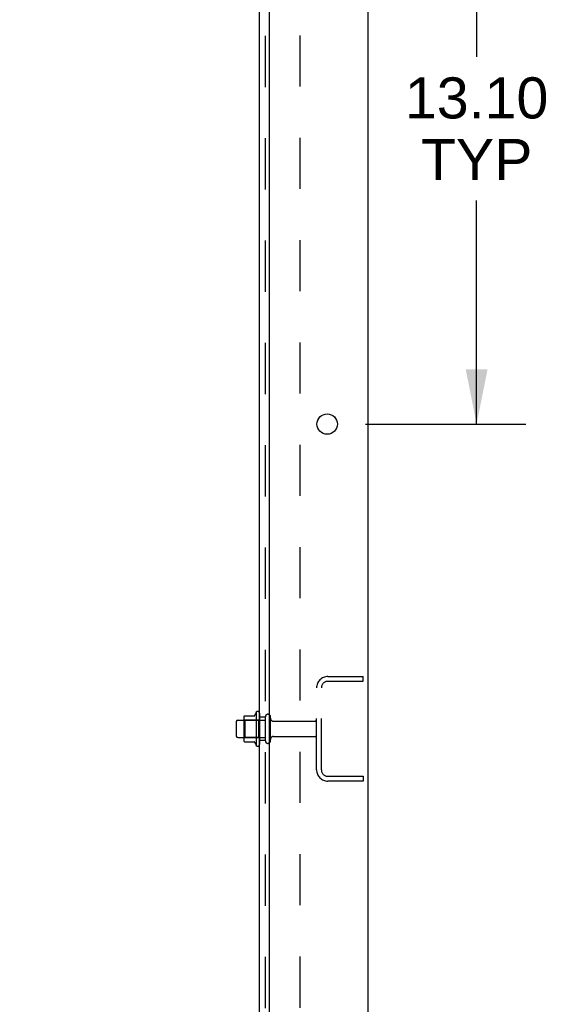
# Model space of a CAD drawing. Header units: inches. Extents: x 0 to 200, y 0 to 129.
# Tile 113 of 118: x 127 to 139, y 43 to 64. Entities that reach past the tile are written whole.
import ezdxf

# ---------------------------------------------------------------- set-up
doc = ezdxf.new("R2010")
doc.units = ezdxf.units.IN
doc.header["$LTSCALE"] = 11
doc.header["$MEASUREMENT"] = 0
doc.linetypes.add('HIDDEN', pattern=[0.2, 0.1, -0.1])
doc.layers.get('0').update_dxf_attribs({"linetype": 'CONTINUOUS'})
for name, color, linetype in [('DEFAULT_2', 8, 'HIDDEN'), ('DIMENSIONS', 7, 'CONTINUOUS'), ('SUBPANEL', 7, 'CONTINUOUS')]:
    doc.layers.add(name, color=color, linetype=linetype)
doc.styles.get("Standard").update_dxf_attribs({"font": 'arial.ttf'})
doc.dimstyles.new('DIMSTYLE_1', dxfattribs={"dimtxt": 0.882353, "dimasz": 1.176471, "dimexe": 0.09, "dimexo": 0.07, "dimgap": 0.0375, "dimtad": 0, "dimtih": 1, "dimtoh": 1, "dimzin": 4, "dimdsep": 46, "dimtxsty": 'Standard', "dimblk": '_FILLED', "dimblk1": '_FILLED', "dimblk2": '_FILLED', "dimcen": 0.09, "dimadec": 3, "dimazin": 1, "dimtfac": 1, "dimtdec": 3, "dimtofl": 0, "dimtmove": 0, "dimatfit": 3, "dimldrblk": '_FILLED', "dimfxl": 0, "dimtolj": 1, "dimtzin": 4, "dimarcsym": 0})

# ---------------------------------------------------------------- blocks, each defined once
blk = doc.blocks.new('_FILLED')
at = {"color": 0, "linetype": 'ByBlock'}
blk.add_solid([(0, 0), (-1, 0.2), (-1, -0.2)], dxfattribs=at)
blk = doc.blocks.new('*D12')
at = {"layer": 'DIMENSIONS', "color": 2, "linetype": 'Continuous'}
for p, q in [((134.591, 68.276), (138.04, 68.276)), ((136.982, 68.276), (136.982, 63.07)), ((136.982, 55.176), (136.982, 59.982)), ((134.591, 55.176), (138.04, 55.176))]:
    blk.add_line(p, q, dxfattribs=at)
at = {"layer": 'DIMENSIONS', "color": 2, "linetype": 'Continuous', "xscale": 1.1764705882, "yscale": 1.1764705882, "zscale": 1.1764705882}
for p, rotation in [((136.982, 68.276), 90), ((136.982, 55.176), 270)]:
    blk.add_blockref('_FILLED', p, dxfattribs=dict(at, rotation=rotation))
at = {"layer": 'DIMENSIONS', "color": 2, "linetype": 'Continuous', "insert": (136.982, 62.629), "char_height": 0.8824, "width": 3.08332, "attachment_point": 2, "line_spacing_factor": 0.9}
blk.add_mtext('13.10\\PTYP', dxfattribs=at)
blk = doc.blocks.new('*D15')
at = {"layer": 'DIMENSIONS', "color": 2, "linetype": 'Continuous'}
for p, q in [((132.518, 31.783), (129.996, 31.783)), ((134.643, 31.783), (136.996, 31.783))]:
    blk.add_line(p, q, dxfattribs=at)
at = {"layer": 'DIMENSIONS', "color": 2, "linetype": 'Continuous', "xscale": 1.1764705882, "yscale": 1.1764705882, "zscale": 1.1764705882}
blk.add_blockref('_FILLED', (132.518, 31.783), dxfattribs=at)
at = {"layer": 'DIMENSIONS', "color": 2, "linetype": 'Continuous', "xscale": 1.1764705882, "yscale": 1.1764705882, "zscale": 1.1764705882, "rotation": 180}
blk.add_blockref('_FILLED', (134.643, 31.783), dxfattribs=at)
at = {"layer": 'DIMENSIONS', "color": 2, "linetype": 'Continuous', "insert": (129.555, 32.224), "char_height": 0.8824, "width": 2.39777, "attachment_point": 3, "line_spacing_factor": 0.9}
blk.add_mtext('2.13', dxfattribs=at)

msp = doc.modelspace()

# ---------------------------------------------------------------- linework, layer by layer
at = {"color": 3, "linetype": 'Continuous'}
for p, q in [((134.643, 82.522), (134.643, 14.73)), ((132.518, 79.126), (132.518, 16.751))]:
    msp.add_line(p, q, dxfattribs=at)
at = {"color": 7, "linetype": 'Continuous'}
for p, q in [((131.988, 48.903), (132.216, 48.903)), ((132.244, 48.982), (132.244, 48.27)), ((131.814, 48.783), (131.814, 48.468)), ((131.844, 48.813), (131.978, 48.813)), ((131.978, 48.881), (131.978, 48.37)), ((131.844, 48.438), (131.978, 48.438)), ((131.988, 48.348), (132.216, 48.348))]:
    msp.add_line(p, q, dxfattribs=at)
at = {"color": 3, "linetype": 'Continuous'}
msp.add_circle((133.768, 55.176), 0.219, dxfattribs=at)
at = {"color": 7, "linetype": 'Continuous'}
for centre, radius, start, end in [((131.988, 48.893), 0.01, 90, 174.8062), ((132.119, 48.881), 0.141, 174.7919, 180), ((132.197, 48.913), 0.01, 270, 336.0321), ((132.844, 48.626), 0.698, 149.3369, 156.0321), ((132.275, 48.96), 0.0384, 0, 145.5503), ((131.844, 48.783), 0.03, 90, 180), ((131.844, 48.468), 0.03, 180, 270), ((132.119, 48.37), 0.141, 180, 185.2081), ((131.988, 48.358), 0.01, 185.1938, 270), ((132.197, 48.338), 0.01, 23.9679, 90), ((132.844, 48.626), 0.698, 203.9679, 210.6631), ((132.275, 48.292), 0.0384, 214.4497, 360)]:
    msp.add_arc(centre, radius, start, end, dxfattribs=at)
at = {"layer": 'DEFAULT_2', "color": 8, "linetype": 'HIDDEN'}
for p, q in [((133.785, 49.751), (134.539, 49.751)), ((134.539, 49.647), (134.539, 49.751)), ((133.785, 49.647), (134.539, 49.647)), ((133.539, 47.747), (133.539, 49.504)), ((133.643, 47.747), (133.643, 49.504)), ((132.314, 48.96), (132.314, 48.292)), ((131.998, 48.809), (131.978, 48.829)), ((131.978, 48.813), (132.439, 48.813)), ((132.294, 48.809), (131.998, 48.809)), ((131.998, 48.809), (131.998, 48.442)), ((132.294, 48.809), (132.314, 48.829)), ((132.294, 48.809), (132.294, 48.442)), ((132.439, 48.368), (132.439, 48.883)), ((132.549, 48.368), (132.549, 48.883)), ((132.611, 48.791), (133.509, 48.791)), ((131.998, 48.442), (131.978, 48.422)), ((131.978, 48.438), (132.439, 48.438)), ((132.294, 48.442), (131.998, 48.442)), ((132.294, 48.442), (132.314, 48.422)), ((132.611, 48.461), (133.509, 48.461)), ((133.785, 47.605), (134.539, 47.605)), ((134.539, 47.501), (133.785, 47.501)), ((134.539, 47.605), (134.539, 47.501))]:
    msp.add_line(p, q, dxfattribs=at)
for centre, radius, start, end in [((133.785, 49.504), 0.246, 90, 180), ((133.785, 49.504), 0.142, 90, 180), ((132.494, 48.883), 0.055, 360, 180), ((132.611, 48.853), 0.0625, 180, 270), ((133.509, 48.761), 0.03, 360, 90), ((133.509, 48.491), 0.03, 270, 0), ((132.494, 48.368), 0.055, 180, 0), ((132.611, 48.398), 0.0625, 90, 180), ((133.785, 47.747), 0.246, 180, 270), ((133.785, 47.747), 0.142, 180, 270)]:
    msp.add_arc(centre, radius, start, end, dxfattribs=at)
at = {"layer": 'SUBPANEL', "color": 3, "linetype": 'Continuous'}
msp.add_line((132.314, 18.782), (132.314, 78.47), dxfattribs=at)
at = {"layer": 'SUBPANEL', "color": 8, "linetype": 'HIDDEN'}
for p, q in [((132.439, 20.622), (132.439, 76.63)), ((133.189, 25.032), (133.189, 72.22)), ((132.439, 48.876), (132.314, 48.876)), ((132.439, 48.376), (132.314, 48.376))]:
    msp.add_line(p, q, dxfattribs=at)

# ---------------------------------------------------------------- dimensions: what is measured, and where the dimension line sits
at = {"layer": 'DIMENSIONS', "color": 2, "linetype": 'Continuous'}
dim = msp.add_linear_dim(base=(132.517667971, 31.783000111), p1=(134.642667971, 82.481788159), p2=(132.517667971, 16.750788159), angle=180, dimstyle='DIMSTYLE_1', dxfattribs=at)
dim.commit()
dim.dimension.update_dxf_attribs({"geometry": '*D15', "text_midpoint": (128.344793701, 31.778080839), "dimtype": 160})
dim = msp.add_linear_dim(base=(136.982, 55.176), p1=(134.521, 68.276), p2=(134.521, 55.176), angle=270, text='<>\\PTYP', dimstyle='DIMSTYLE_1', dxfattribs=at)
dim.commit()
dim.dimension.update_dxf_attribs({"geometry": '*D12', "text_midpoint": (136.982, 61.526), "dimtype": 160})

doc.saveas('drawing.dxf')
